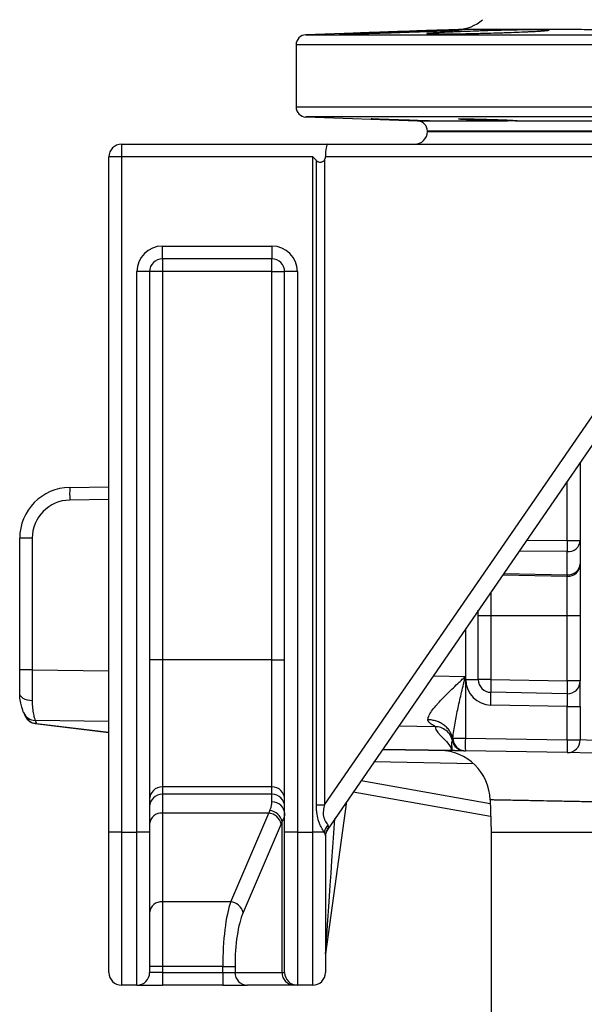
# Model space of a CAD drawing. Header units: millimetres. Extents: x 941 to 1871, y 616 to 2615.
# Tile 3 of 36: x 952 to 1174, y 1154 to 1540. Entities that reach past the tile are written whole.
import ezdxf

# ---------------------------------------------------------------- set-up
doc = ezdxf.new("R2010")
doc.units = ezdxf.units.MM

msp = doc.modelspace()

# ---------------------------------------------------------------- linework, layer by layer
at = {"color": 7, "linetype": 'Continuous', "lineweight": 25}
for p, q in [((1124.28, 1536.16), (1064.46, 1534.07)), ((1060.6, 1530.07), (1060.6, 1505.79)), ((1064.46, 1501.8), (1108.24, 1500.27)), ((1113.01, 1500.27), (1112.94, 1500.27)), ((1113.01, 1500.27), (1143.59, 1500.27)), ((1146.69, 1500.27), (1203.2, 1500.27)), ((1112.1, 1496.27), (1112.1, 1496.13)), ((1112.1, 1496.13), (1542.1, 1496.13)), ((992.1, 1491.13), (992.1, 1486.13)), ((992.1, 1491.13), (1072.99, 1491.13)), ((1072.99, 1491.13), (1215.46, 1491.13)), ((1112.41, 1491.18), (1112.49, 1491.17)), ((992.1, 1486.13), (987.1, 1486.13)), ((987.1, 1221.13), (987.1, 1486.13)), ((1067.1, 1486.13), (992.1, 1486.13)), ((992.1, 1486.13), (992.1, 1221.13)), ((1067.1, 1486.13), (1068.56, 1484.67)), ((1067.1, 1221.13), (1067.1, 1486.13)), ((1068.56, 1231.94), (1068.56, 1484.67)), ((1071.75, 1485), (1071.75, 1231.94)), ((1213.73, 1486.13), (1072.1, 1486.13)), ((1008.1, 1451.13), (1051.1, 1451.13)), ((1008.1, 1446.13), (1008.1, 1451.13)), ((1051.1, 1451.13), (1051.1, 1446.13)), ((1051.1, 1446.13), (1008.1, 1446.13)), ((1008.1, 1446.13), (1008.1, 1441.13)), ((1051.1, 1441.13), (1051.1, 1446.13)), ((998.1, 1221.13), (998.1, 1441.13)), ((1003.1, 1441.13), (998.1, 1441.13)), ((1003.1, 1441.13), (1003.1, 1221.13)), ((1008.1, 1441.13), (1003.1, 1441.13)), ((1051.1, 1441.13), (1008.1, 1441.13)), ((1008.1, 1441.13), (1008.1, 1288.82)), ((1051.1, 1441.13), (1056.1, 1441.13)), ((1051.1, 1288.82), (1051.1, 1441.13)), ((1061.1, 1441.13), (1056.1, 1441.13)), ((1056.1, 1221.13), (1056.1, 1441.13)), ((1061.1, 1441.13), (1061.1, 1221.13)), ((1071.75, 1231.94), (1213.73, 1438.05)), ((1219.58, 1435.21), (1072.98, 1222.41)), ((1172.1, 1366.29), (1172.1, 1335.6)), ((971.75, 1356.48), (987.1, 1356.74)), ((957.01, 1336.48), (952.1, 1336.48)), ((952.1, 1284.94), (952.1, 1336.48)), ((957.01, 1336.48), (957.01, 1284.94)), ((1167.01, 1335.6), (1172.1, 1335.6)), ((1172.1, 1335.6), (1172.1, 1326.52)), ((1167.01, 1322.19), (1167.01, 1331.27)), ((1172.1, 1326.52), (1172.1, 1306.13)), ((1167.01, 1321.52), (1141.57, 1321.97)), ((1167.01, 1306.13), (1167.01, 1321.52)), ((1132.1, 1306.13), (1132.1, 1308.23)), ((1137.01, 1306.13), (1132.1, 1306.13)), ((1132.1, 1281.05), (1132.1, 1306.13)), ((1167.01, 1306.13), (1137.01, 1306.13)), ((1137.01, 1306.13), (1137.01, 1281.05)), ((1172.1, 1306.13), (1167.01, 1306.13)), ((1167.01, 1280.52), (1167.01, 1306.13)), ((1172.1, 1306.13), (1172.1, 1280.52)), ((1008.1, 1288.82), (1003.1, 1288.82)), ((1008.1, 1288.82), (1008.1, 1239.01)), ((1051.1, 1288.82), (1008.1, 1288.82)), ((1051.1, 1288.82), (1056.1, 1288.82)), ((1051.1, 1239.01), (1051.1, 1288.82)), ((957.01, 1284.94), (952.1, 1284.94)), ((952.1, 1275.79), (952.1, 1284.94)), ((1127.01, 1282.27), (1127.01, 1258.08)), ((1127.19, 1281.05), (1132.1, 1281.05)), ((1137.01, 1281.05), (1132.1, 1281.05)), ((1137.01, 1281.05), (1167.01, 1280.52)), ((1172.1, 1280.52), (1167.01, 1280.52)), ((1172.1, 1270.52), (1172.1, 1280.52)), ((1167.01, 1275.52), (1137.01, 1276.05)), ((1167.01, 1270.52), (1137.01, 1271.05)), ((1167.01, 1270.52), (1172.1, 1270.52)), ((1167.01, 1257.38), (1167.01, 1270.52)), ((1172.1, 1270.52), (1172.1, 1257.38)), ((958.21, 1263.85), (987.1, 1260.3)), ((1122.15, 1258.08), (1127.01, 1258.08)), ((1127.01, 1258.08), (1167.01, 1257.38)), ((1167.01, 1257.38), (1172.1, 1257.38)), ((1177.1, 1257.21), (1172.1, 1257.38)), ((1121.61, 1253.17), (1094.5, 1253.65)), ((1126.77, 1253.08), (1126.77, 1253.08)), ((1167.01, 1252.38), (1127.01, 1253.08)), ((1177.01, 1252.21), (1167.01, 1252.38)), ((1051.1, 1239.01), (1008.1, 1239.01)), ((1008.1, 1239.01), (1008.1, 1236.08)), ((1051.1, 1236.08), (1051.1, 1239.01)), ((1136.92, 1227.36), (1082.95, 1236.88)), ((1051.1, 1236.08), (1008.1, 1236.08)), ((1008.1, 1236.08), (1008.1, 1228.68)), ((1051.1, 1233.04), (1051.1, 1236.08)), ((1080.41, 1233.19), (1072.15, 1173.47)), ((1136.74, 1233.82), (1137.1, 1221.13)), ((1049.86, 1228.68), (1008.1, 1228.68)), ((1008.1, 1228.68), (1008.1, 1193.86)), ((1034.93, 1193.86), (1049.86, 1228.68)), ((1068.56, 1231.94), (1071.75, 1231.94)), ((1055.08, 1166.13), (1055.08, 1225.31)), ((992.1, 1221.13), (987.1, 1221.13)), ((987.1, 1166.13), (987.1, 1221.13)), ((992.1, 1221.13), (998.1, 1221.13)), ((992.1, 1221.13), (992.1, 1161.13)), ((1003.1, 1221.13), (998.1, 1221.13)), ((998.1, 1161.13), (998.1, 1221.13)), ((1003.1, 1221.13), (1003.1, 1166.13)), ((1054.69, 1224.44), (1039.76, 1189.62)), ((1061.1, 1221.13), (1056.1, 1221.13)), ((1056.1, 1166.13), (1056.1, 1221.13)), ((1061.1, 1221.13), (1067.1, 1221.13)), ((1061.1, 1221.13), (1061.1, 1161.13)), ((1071.61, 1221.13), (1067.1, 1221.13)), ((1067.1, 1161.13), (1067.1, 1221.13)), ((1137.1, 1221.13), (1137.1, 1065.86)), ((1137.1, 1221.13), (1225.56, 1221.13)), ((1072.1, 1219.76), (1072.1, 1166.13)), ((1034.93, 1193.86), (1008.1, 1193.86)), ((1008.1, 1193.86), (1008.1, 1168.42)), ((1008.1, 1168.42), (1003.1, 1168.42)), ((1031.78, 1168.42), (1008.1, 1168.42)), ((1008.1, 1168.42), (1008.1, 1166.13)), ((1031.78, 1168.42), (1036.61, 1168.42)), ((1031.78, 1166.13), (1031.78, 1168.42)), ((1036.61, 1168.42), (1036.61, 1166.13)), ((1008.1, 1166.13), (1003.1, 1166.13)), ((1008.1, 1166.13), (1008.1, 1161.13)), ((1008.1, 1166.13), (1031.78, 1166.13)), ((1031.78, 1166.13), (1036.61, 1166.13)), ((1031.78, 1166.13), (1031.78, 1161.13)), ((1036.61, 1166.13), (1055.08, 1166.13)), ((1055.08, 1166.13), (1056.1, 1166.13)), ((998.1, 1161.13), (992.1, 1161.13)), ((998.1, 1161.13), (1008.1, 1161.13)), ((1031.78, 1161.13), (1008.1, 1161.13)), ((1031.78, 1161.13), (1041.44, 1161.13)), ((1059.91, 1161.13), (1041.44, 1161.13)), ((1061.1, 1161.13), (1059.91, 1161.13)), ((1067.1, 1161.13), (1061.1, 1161.13))]:
    msp.add_line(p, q, dxfattribs=at)
at = {"color": 8, "linetype": 'Continuous', "lineweight": 25}
for p, q in [((1064.46, 1534.07), (1589.74, 1534.07)), ((1323.39, 1530.07), (1060.6, 1530.07)), ((1060.6, 1505.79), (1325.1, 1505.79)), ((1327.1, 1501.8), (1064.46, 1501.8)), ((1108.24, 1500.27), (1111.92, 1500.27)), ((1542.1, 1496.27), (1112.1, 1496.27)), ((1167.01, 1335.6), (1167.01, 1358.91)), ((987.1, 1351.75), (971.75, 1351.48)), ((1151.06, 1335.76), (1167.01, 1335.6)), ((1167.01, 1331.27), (1148.1, 1331.46)), ((1142.02, 1322.63), (1167.01, 1322.19)), ((1137.01, 1315.36), (1137.01, 1306.13)), ((1127.19, 1281.05), (1127.19, 1301.1)), ((957.01, 1284.94), (987.1, 1284.47)), ((1114.36, 1282.47), (1127.01, 1282.27)), ((987.1, 1264.58), (958.17, 1265.04)), ((958.74, 1263.84), (958.21, 1263.85)), ((958.74, 1263.84), (987.1, 1260.36)), ((1115.22, 1262.57), (1100.8, 1262.8)), ((1094.52, 1253.68), (1121.61, 1253.2)), ((1130.22, 1248.04), (1091.1, 1248.72)), ((1086.06, 1241.39), (1136.78, 1232.45))]:
    msp.add_line(p, q, dxfattribs=at)
at = {"color": 7, "linetype": 'Continuous', "lineweight": 25, "flags": 128}
msp.add_lwpolyline([(956.98, 1272.74), (956.03, 1272.81), (955.11, 1272.99), (954.26, 1273.27), (953.52, 1273.65), (952.92, 1274.11), (952.47, 1274.64), (952.19, 1275.2), (952.1, 1275.79)], dxfattribs=at)
at = {"color": 8, "linetype": 'Continuous', "lineweight": 25, "flags": 128}
msp.add_lwpolyline([(1121.94, 1257.07), (1121.94, 1257.15), (1122.04, 1257.61), (1122.04, 1257.61), (1122.04, 1257.61)], dxfattribs=at)
at = {"color": 7, "linetype": 'Continuous', "lineweight": 25}
for centre, radius, start, end in [((1123.69, 1551.14), 15, 272.2746, 311.9068), ((1064.6, 1530.07), 4, 92, 180), ((1064.6, 1505.79), 4, 180, 268), ((1108.1, 1496.27), 4, 0, 88), ((1107.1, 1496.13), 5, 270, 0), ((992.1, 1486.13), 5, 90, 180), ((1008.1, 1441.13), 10, 90, 180), ((1051.1, 1441.13), 10, 0, 90), ((1008.1, 1441.13), 5, 90, 180), ((1051.1, 1441.13), 5, 0, 90), ((972.1, 1336.48), 20, 91, 180), ((1043.39, 1353.98), 71.68, 178.0016, 181.9984), ((972.01, 1336.48), 15, 91, 180), ((1335.08, 1333.43), 168.08, 179.262, 180.738), ((1167.4, 1335.97), 4.71, 265.2909, 355.5074), ((1167.4, 1326.89), 4.71, 265.2909, 355.5074), ((1167.1, 1326.52), 5, 269, 0), ((1181.52, 1321.86), 14.51, 178.6776, 181.3224), ((1137.19, 1281.05), 10, 180, 269), ((1137.1, 1281.05), 5, 180, 269), ((1208.65, 1278.55), 71.68, 178.0016, 181.9984), ((1238.65, 1278.02), 71.68, 178.0016, 181.9984), ((1167.1, 1280.52), 5, 269, 0), ((1065.38, 1273.55), 71.68, 358.0016, 1.9984), ((958.22, 1270), 4.97, 202.7456, 269.3831), ((972.1, 1275.79), 20, 202.6529, 207.7217), ((958.82, 1268.81), 5, 207.7217, 263.0073), ((958.78, 1268.8), 4.96, 207.8044, 269.4431), ((972.01, 1270.82), 15, 202.6529, 207.7217), ((1126.82, 1258.08), 5, 191.7942, 269.0003), ((1127.13, 1258.05), 4.97, 179.6828, 268.7039), ((1198.65, 1255.58), 71.68, 178.0016, 181.9984), ((1238.65, 1254.88), 71.68, 178.0016, 181.9984), ((1167.1, 1257.38), 5, 269, 0), ((1116.75, 1233.26), 20, 1.5646, 89), ((1122.23, 1253.19), 0.62, 178.7351, 181.2649), ((1008.09, 1234.01), 4.99, 89.891, 179.8906), ((1051.11, 1234.01), 4.99, 0.1094, 90.109), ((1008.09, 1231.09), 4.99, 89.891, 179.8906), ((1051.11, 1231.09), 4.99, 0.1094, 90.109), ((1051.26, 1228.2), 4.85, 1.9755, 91.8478), ((1007.75, 1224.02), 4.67, 85.6869, 174.9122), ((1049.36, 1223.24), 5.46, 12.6386, 84.7975), ((1049.75, 1224.24), 5.44, 11.415, 84.7285), ((1077.16, 1220.13), 5.64, 137.2159, 169.7237), ((1076.88, 1219.75), 4.77, 142.0724, 179.9161), ((1077.1, 1219.58), 5, 145.4375, 180), ((1007.75, 1189.21), 4.67, 85.6869, 174.9122), ((1034.43, 1188.43), 5.46, 12.6386, 84.7975), ((1077.1, 1172.79), 5, 172.1237, 180), ((992.1, 1166.13), 5, 180, 270), ((998.1, 1166.13), 5, 270, 0), ((1041.52, 1166.05), 4.92, 179.0242, 268.9898), ((1060, 1166.05), 4.92, 179.0242, 268.9898), ((1061.1, 1166.13), 5, 180, 270), ((1067.1, 1166.13), 5, 270, 0)]:
    msp.add_arc(centre, radius, start, end, dxfattribs=at)
for centre, major_axis, ratio, start_param, end_param in [((1072.99, 1486.13), (0, 5), 0.178042, 0, 1.570796), ((1058.5, 1486.13), (13.6, 0), 0.367742, 6.055232, 6.283185), ((957.1, 1284.95), (0.08, 20), 0.004362, 1.571019, 2.227607), ((1167.1, 1270.52), (-0.09, 5), 0.017429, 6.282577, 7.853068), ((1056.25, 1186.27), (0, 50), 0.241154, 0.520572, 0.558505), ((1061.08, 1186.27), (0, 45), 0.267949, 0.520572, 0.558505), ((1077.1, 1237.21), (4.15, 14.81), 0.021575, 3.204423, 3.348674), ((1038.48, 1168.42), (0, 30), 0.223291, 0.558505, 1.570796), ((1043.31, 1168.42), (0, 25), 0.267949, 0.558505, 1.570796)]:
    msp.add_ellipse(centre, major_axis=major_axis, ratio=ratio, start_param=start_param, end_param=end_param, dxfattribs=at)
at = {"color": 8, "linetype": 'Continuous', "lineweight": 25}
msp.add_ellipse((1077.1, 1245.76), major_axis=(4.95, 72.29), ratio=0.000212, start_param=3.144655, end_param=4.442623, dxfattribs=at)
at = {"color": 7, "linetype": 'Continuous', "lineweight": 25}
for points, knots in [([(1118.53, 1535.89), (1119.65, 1535.92), (1120.64, 1535.95), (1121.94, 1535.99), (1122.34, 1536), (1123.08, 1536.01), (1123.42, 1536.02), (1124.32, 1536.04), (1124.77, 1536.04), (1125.14, 1536.04), (1125.21, 1536.04), (1125.32, 1536.04), (1125.37, 1536.04), (1125.49, 1536.04), (1125.52, 1536.03), (1125.52, 1536.01), (1125.36, 1536), (1124.97, 1535.97), (1124.88, 1535.96), (1124.69, 1535.95), (1124.58, 1535.94), (1124.24, 1535.92), (1123.71, 1535.89), (1123.04, 1535.85), (1122.48, 1535.82), (1122.28, 1535.82), (1121.88, 1535.79), (1121.66, 1535.78), (1120.56, 1535.73), (1119.57, 1535.69), (1117.9, 1535.61), (1117.32, 1535.59), (1116.4, 1535.55), (1116.09, 1535.54), (1115.45, 1535.51), (1115.13, 1535.5), (1113.5, 1535.43), (1112.12, 1535.38), (1109.94, 1535.3), (1109.19, 1535.27), (1107.68, 1535.22), (1106.92, 1535.19), (1104.62, 1535.11), (1103.06, 1535.05), (1100.69, 1534.97), (1099.9, 1534.95), (1098.34, 1534.9), (1097.57, 1534.87), (1096.03, 1534.82), (1095.27, 1534.8), (1093.77, 1534.76), (1093.02, 1534.73), (1090.84, 1534.67), (1089.46, 1534.63), (1087.51, 1534.57), (1086.88, 1534.56), (1085.65, 1534.53), (1085.07, 1534.51), (1083.41, 1534.47), (1082.42, 1534.45), (1081.11, 1534.42), (1080.7, 1534.41), (1079.96, 1534.39), (1079.3, 1534.38), (1078.77, 1534.37), (1078.43, 1534.37), (1078.33, 1534.37), (1078.14, 1534.37), (1078.05, 1534.37), (1077.67, 1534.37), (1077.52, 1534.37), (1077.52, 1534.39), (1077.56, 1534.39), (1077.68, 1534.41), (1077.73, 1534.41), (1077.85, 1534.42), (1077.91, 1534.42), (1078.3, 1534.45), (1078.76, 1534.47), (1079.51, 1534.5), (1079.67, 1534.51), (1080.01, 1534.53), (1080.19, 1534.54), (1080.75, 1534.56), (1081.15, 1534.58), (1082.46, 1534.63), (1083.46, 1534.67), (1085.14, 1534.74), (1085.72, 1534.76), (1086.94, 1534.8), (1087.57, 1534.83), (1088.87, 1534.88), (1089.54, 1534.9), (1090.93, 1534.95), (1091.65, 1534.98), (1093.83, 1535.06), (1095.33, 1535.11), (1097.63, 1535.19), (1098.41, 1535.22), (1099.99, 1535.27), (1100.78, 1535.3), (1103.12, 1535.38), (1104.68, 1535.44), (1107, 1535.52), (1107.77, 1535.54), (1109.27, 1535.59), (1110.01, 1535.62), (1111.45, 1535.67), (1112.16, 1535.69), (1113.54, 1535.73), (1114.22, 1535.76), (1116.19, 1535.82), (1117.41, 1535.86), (1118.53, 1535.89)], [0, 0, 0, 0, 0.03125, 0.03125, 0.046875, 0.046875, 0.0625, 0.0625, 0.09375, 0.09375, 0.101563, 0.101563, 0.109375, 0.109375, 0.125, 0.125, 0.15625, 0.15625, 0.164063, 0.164063, 0.171875, 0.171875, 0.1875, 0.203125, 0.203125, 0.210938, 0.210938, 0.21875, 0.21875, 0.25, 0.25, 0.265625, 0.265625, 0.273438, 0.273438, 0.28125, 0.28125, 0.3125, 0.3125, 0.328125, 0.328125, 0.34375, 0.34375, 0.375, 0.375, 0.390625, 0.390625, 0.40625, 0.40625, 0.421875, 0.421875, 0.4375, 0.4375, 0.46875, 0.46875, 0.484375, 0.484375, 0.5, 0.5, 0.53125, 0.53125, 0.546875, 0.546875, 0.5625, 0.578125, 0.578125, 0.585938, 0.585938, 0.59375, 0.59375, 0.625, 0.625, 0.640625, 0.640625, 0.648438, 0.648438, 0.65625, 0.65625, 0.6875, 0.6875, 0.695313, 0.695313, 0.703125, 0.703125, 0.71875, 0.71875, 0.75, 0.75, 0.765625, 0.765625, 0.78125, 0.78125, 0.796875, 0.796875, 0.8125, 0.8125, 0.84375, 0.84375, 0.859375, 0.859375, 0.875, 0.875, 0.90625, 0.90625, 0.921875, 0.921875, 0.9375, 0.9375, 0.953125, 0.953125, 0.96875, 0.96875, 1, 1, 1, 1]), ([(1152.85, 1536.03), (1153.97, 1536.04), (1154.96, 1536.04), (1156.26, 1536.04), (1156.66, 1536.04), (1157.41, 1536.04), (1157.75, 1536.03), (1158.65, 1536.01), (1159.1, 1536), (1159.48, 1535.97), (1159.55, 1535.96), (1159.66, 1535.95), (1159.71, 1535.94), (1159.83, 1535.92), (1159.86, 1535.9), (1159.86, 1535.85), (1159.71, 1535.82), (1159.32, 1535.76), (1159.23, 1535.75), (1159.04, 1535.73), (1158.94, 1535.72), (1158.59, 1535.69), (1158.06, 1535.64), (1157.4, 1535.59), (1156.84, 1535.55), (1156.65, 1535.54), (1156.24, 1535.51), (1156.03, 1535.5), (1154.93, 1535.44), (1153.94, 1535.38), (1152.27, 1535.3), (1151.69, 1535.27), (1150.78, 1535.23), (1150.46, 1535.22), (1149.83, 1535.19), (1149.51, 1535.18), (1147.88, 1535.11), (1146.5, 1535.05), (1144.32, 1534.98), (1143.57, 1534.95), (1142.06, 1534.9), (1141.3, 1534.87), (1139, 1534.8), (1137.44, 1534.76), (1135.07, 1534.69), (1134.28, 1534.67), (1132.72, 1534.63), (1131.95, 1534.61), (1130.41, 1534.58), (1129.65, 1534.56), (1128.15, 1534.53), (1127.4, 1534.51), (1125.22, 1534.47), (1123.84, 1534.45), (1121.88, 1534.42), (1121.25, 1534.41), (1120.02, 1534.39), (1119.44, 1534.39), (1117.78, 1534.37), (1116.79, 1534.37), (1115.47, 1534.37), (1115.06, 1534.37), (1114.32, 1534.37), (1113.99, 1534.38), (1113.39, 1534.39), (1113.13, 1534.39), (1112.78, 1534.4), (1112.68, 1534.41), (1112.49, 1534.42), (1112.4, 1534.42), (1112.01, 1534.45), (1111.86, 1534.47), (1111.86, 1534.51), (1111.9, 1534.53), (1112.02, 1534.55), (1112.07, 1534.56), (1112.18, 1534.58), (1112.25, 1534.58), (1112.63, 1534.63), (1113.09, 1534.67), (1113.84, 1534.72), (1114, 1534.73), (1114.34, 1534.76), (1114.51, 1534.77), (1115.07, 1534.8), (1115.48, 1534.83), (1116.78, 1534.9), (1117.77, 1534.95), (1119.45, 1535.03), (1120.04, 1535.06), (1121.25, 1535.11), (1121.88, 1535.14), (1123.18, 1535.19), (1123.85, 1535.22), (1125.23, 1535.27), (1125.95, 1535.3), (1128.14, 1535.38), (1129.63, 1535.44), (1131.94, 1535.51), (1132.71, 1535.54), (1134.29, 1535.59), (1135.08, 1535.62), (1137.43, 1535.69), (1138.98, 1535.73), (1141.3, 1535.8), (1142.07, 1535.82), (1143.58, 1535.85), (1144.32, 1535.87), (1145.76, 1535.91), (1146.47, 1535.92), (1147.85, 1535.95), (1148.53, 1535.96), (1150.51, 1536), (1151.73, 1536.01), (1152.85, 1536.03)], [0, 0, 0, 0, 0.03125, 0.03125, 0.046875, 0.046875, 0.0625, 0.0625, 0.09375, 0.09375, 0.101563, 0.101563, 0.109375, 0.109375, 0.125, 0.125, 0.15625, 0.15625, 0.164063, 0.164063, 0.171875, 0.171875, 0.1875, 0.203125, 0.203125, 0.210938, 0.210938, 0.21875, 0.21875, 0.25, 0.25, 0.265625, 0.265625, 0.273438, 0.273438, 0.28125, 0.28125, 0.3125, 0.3125, 0.328125, 0.328125, 0.34375, 0.34375, 0.375, 0.375, 0.390625, 0.390625, 0.40625, 0.40625, 0.421875, 0.421875, 0.4375, 0.4375, 0.46875, 0.46875, 0.484375, 0.484375, 0.5, 0.5, 0.53125, 0.53125, 0.546875, 0.546875, 0.5625, 0.5625, 0.578125, 0.578125, 0.585938, 0.585938, 0.59375, 0.59375, 0.625, 0.625, 0.640625, 0.640625, 0.648438, 0.648438, 0.65625, 0.65625, 0.6875, 0.6875, 0.695313, 0.695313, 0.703125, 0.703125, 0.71875, 0.71875, 0.75, 0.75, 0.765625, 0.765625, 0.78125, 0.78125, 0.796875, 0.796875, 0.8125, 0.8125, 0.84375, 0.84375, 0.859375, 0.859375, 0.875, 0.875, 0.90625, 0.90625, 0.921875, 0.921875, 0.9375, 0.9375, 0.953125, 0.953125, 0.96875, 0.96875, 1, 1, 1, 1]), ([(1111.92, 1500.27), (1111.62, 1500.27), (1111.27, 1500.28), (1110.66, 1500.3), (1110.45, 1500.3), (1110, 1500.32), (1109.76, 1500.32), (1109, 1500.35), (1108.46, 1500.36), (1107.6, 1500.39), (1107.3, 1500.4), (1106.69, 1500.42), (1106.37, 1500.43), (1105.42, 1500.46), (1104.76, 1500.48), (1103.75, 1500.51), (1103.4, 1500.52), (1102.71, 1500.55), (1102.36, 1500.56), (1101.32, 1500.6), (1100.63, 1500.62), (1099.26, 1500.67), (1098.57, 1500.69), (1097.26, 1500.74), (1096.63, 1500.76), (1095.71, 1500.8), (1095.41, 1500.81), (1094.83, 1500.83), (1094.55, 1500.84), (1093.75, 1500.87), (1093.25, 1500.89), (1092.57, 1500.92), (1092.35, 1500.93), (1091.95, 1500.95), (1091.76, 1500.95), (1091.24, 1500.98), (1090.95, 1500.99), (1090.47, 1501.02), (1090.29, 1501.03), (1090.12, 1501.04), (1090.08, 1501.04), (1090.03, 1501.05), (1090.02, 1501.05), (1090.03, 1501.06), (1090.11, 1501.06), (1090.31, 1501.06), (1090.39, 1501.06), (1090.59, 1501.06), (1090.7, 1501.05), (1091.09, 1501.05), (1091.4, 1501.04), (1091.95, 1501.03), (1092.15, 1501.03), (1092.57, 1501.02), (1092.79, 1501.01), (1093.49, 1500.99), (1094, 1500.98), (1095.11, 1500.95), (1095.7, 1500.93), (1096.94, 1500.89), (1097.58, 1500.87), (1098.58, 1500.84), (1098.92, 1500.83), (1099.6, 1500.81), (1099.95, 1500.8), (1100.98, 1500.76), (1101.67, 1500.74), (1102.71, 1500.7), (1103.06, 1500.69), (1103.75, 1500.67), (1104.08, 1500.66), (1105.09, 1500.62), (1105.74, 1500.6), (1106.69, 1500.56), (1107, 1500.55), (1107.6, 1500.52), (1107.89, 1500.51), (1108.73, 1500.48), (1109.26, 1500.46), (1110.24, 1500.42), (1110.68, 1500.4), (1111.25, 1500.37), (1111.44, 1500.36), (1111.77, 1500.35), (1111.92, 1500.34), (1112.34, 1500.32), (1112.56, 1500.3), (1112.8, 1500.29), (1112.86, 1500.28), (1112.96, 1500.28), (1112.99, 1500.27), (1113.01, 1500.27)], [0, 0, 0, 0, 0.03125, 0.03125, 0.046875, 0.046875, 0.0625, 0.0625, 0.09375, 0.09375, 0.109375, 0.109375, 0.125, 0.125, 0.15625, 0.15625, 0.171875, 0.171875, 0.1875, 0.1875, 0.21875, 0.21875, 0.25, 0.25, 0.28125, 0.28125, 0.296875, 0.296875, 0.3125, 0.3125, 0.34375, 0.34375, 0.359375, 0.359375, 0.375, 0.375, 0.40625, 0.40625, 0.4375, 0.4375, 0.453125, 0.453125, 0.46875, 0.46875, 0.5, 0.5, 0.515625, 0.515625, 0.53125, 0.53125, 0.5625, 0.5625, 0.578125, 0.578125, 0.59375, 0.59375, 0.625, 0.625, 0.65625, 0.65625, 0.6875, 0.6875, 0.703125, 0.703125, 0.71875, 0.71875, 0.75, 0.75, 0.765625, 0.765625, 0.78125, 0.78125, 0.8125, 0.8125, 0.828125, 0.828125, 0.84375, 0.84375, 0.875, 0.875, 0.90625, 0.90625, 0.921875, 0.921875, 0.9375, 0.9375, 0.96875, 0.96875, 0.984375, 0.984375, 1, 1, 1, 1]), ([(1112.59, 1500.25), (1112.58, 1500.25), (1112.51, 1500.24), (1112.19, 1500.26), (1111.92, 1500.27)], [0, 0, 0, 0, 0.162606, 1, 1, 1, 1]), ([(1143.59, 1500.27), (1143.07, 1500.27), (1142.52, 1500.28), (1141.64, 1500.3), (1141.34, 1500.3), (1140.72, 1500.32), (1140.4, 1500.32), (1139.42, 1500.35), (1138.76, 1500.36), (1137.74, 1500.39), (1137.4, 1500.4), (1136.71, 1500.42), (1136.35, 1500.43), (1135.31, 1500.46), (1134.62, 1500.48), (1133.6, 1500.51), (1133.26, 1500.52), (1132.58, 1500.55), (1132.25, 1500.56), (1131.27, 1500.6), (1130.65, 1500.62), (1129.45, 1500.67), (1128.88, 1500.69), (1127.83, 1500.74), (1127.35, 1500.76), (1126.7, 1500.8), (1126.49, 1500.81), (1126.1, 1500.83), (1125.92, 1500.84), (1125.43, 1500.87), (1125.15, 1500.89), (1124.83, 1500.92), (1124.73, 1500.93), (1124.58, 1500.95), (1124.52, 1500.95), (1124.38, 1500.98), (1124.34, 1500.99), (1124.41, 1501.02), (1124.5, 1501.03), (1124.73, 1501.04), (1124.83, 1501.04), (1125.04, 1501.05), (1125.17, 1501.05), (1125.58, 1501.06), (1125.91, 1501.06), (1126.49, 1501.06), (1126.7, 1501.06), (1127.13, 1501.06), (1127.37, 1501.05), (1128.09, 1501.05), (1128.62, 1501.04), (1129.46, 1501.03), (1129.75, 1501.03), (1130.36, 1501.02), (1130.67, 1501.01), (1131.61, 1500.99), (1132.26, 1500.98), (1133.6, 1500.95), (1134.3, 1500.93), (1135.68, 1500.89), (1136.37, 1500.87), (1137.4, 1500.84), (1137.75, 1500.83), (1138.43, 1500.81), (1138.77, 1500.8), (1139.77, 1500.76), (1140.41, 1500.74), (1141.34, 1500.7), (1141.65, 1500.69), (1142.24, 1500.67), (1142.52, 1500.66), (1143.35, 1500.62), (1143.86, 1500.6), (1144.57, 1500.56), (1144.8, 1500.55), (1145.22, 1500.52), (1145.41, 1500.51), (1145.97, 1500.48), (1146.28, 1500.46), (1146.8, 1500.42), (1147, 1500.4), (1147.2, 1500.37), (1147.26, 1500.36), (1147.33, 1500.35), (1147.35, 1500.34), (1147.37, 1500.32), (1147.32, 1500.3), (1147.16, 1500.29), (1147.08, 1500.28), (1146.91, 1500.28), (1146.81, 1500.27), (1146.69, 1500.27)], [0, 0, 0, 0, 0.03125, 0.03125, 0.046875, 0.046875, 0.0625, 0.0625, 0.09375, 0.09375, 0.109375, 0.109375, 0.125, 0.125, 0.15625, 0.15625, 0.171875, 0.171875, 0.1875, 0.1875, 0.21875, 0.21875, 0.25, 0.25, 0.28125, 0.28125, 0.296875, 0.296875, 0.3125, 0.3125, 0.34375, 0.34375, 0.359375, 0.359375, 0.375, 0.375, 0.40625, 0.40625, 0.4375, 0.4375, 0.453125, 0.453125, 0.46875, 0.46875, 0.5, 0.5, 0.515625, 0.515625, 0.53125, 0.53125, 0.5625, 0.5625, 0.578125, 0.578125, 0.59375, 0.59375, 0.625, 0.625, 0.65625, 0.65625, 0.6875, 0.6875, 0.703125, 0.703125, 0.71875, 0.71875, 0.75, 0.75, 0.765625, 0.765625, 0.78125, 0.78125, 0.8125, 0.8125, 0.828125, 0.828125, 0.84375, 0.84375, 0.875, 0.875, 0.90625, 0.90625, 0.921875, 0.921875, 0.9375, 0.9375, 0.96875, 0.96875, 0.984375, 0.984375, 1, 1, 1, 1]), ([(1146.69, 1500.27), (1146.53, 1500.26), (1146.34, 1500.26), (1145.92, 1500.24), (1145.69, 1500.24), (1145.17, 1500.24), (1144.89, 1500.24), (1144.27, 1500.26), (1143.94, 1500.26), (1143.59, 1500.27)], [0, 0, 0, 0, 0.25, 0.25, 0.5, 0.5, 0.75, 0.75, 1, 1, 1, 1]), ([(1068.56, 1484.67), (1068.67, 1484.56), (1068.79, 1484.47), (1069.05, 1484.31), (1069.19, 1484.25), (1069.62, 1484.11), (1069.93, 1484.07), (1070.39, 1484.12), (1070.54, 1484.15), (1070.83, 1484.24), (1070.97, 1484.3), (1071.24, 1484.46), (1071.36, 1484.55), (1071.57, 1484.76), (1071.67, 1484.87), (1071.75, 1485)], [0, 0, 0, 0, 0.125, 0.125, 0.25, 0.25, 0.5, 0.5, 0.625, 0.625, 0.75, 0.75, 0.875, 0.875, 1, 1, 1, 1]), ([(1112.33, 1265.29), (1112.33, 1265.84), (1112.53, 1266.45), (1113.18, 1267.77), (1113.64, 1268.47), (1114.68, 1269.87), (1115.26, 1270.57), (1116.21, 1271.65), (1116.53, 1272.01), (1117.2, 1272.74), (1117.55, 1273.1), (1118.6, 1274.2), (1119.32, 1274.92), (1120.8, 1276.38), (1121.55, 1277.11), (1123.08, 1278.58), (1123.86, 1279.32), (1125.04, 1280.42), (1125.43, 1280.79), (1126.22, 1281.53), (1126.62, 1281.9), (1127.01, 1282.27)], [0, 0, 0, 0, 0.125, 0.125, 0.25, 0.25, 0.375, 0.375, 0.4375, 0.4375, 0.5, 0.5, 0.625, 0.625, 0.75, 0.75, 0.875, 0.875, 0.9375, 0.9375, 1, 1, 1, 1]), ([(1122.15, 1258.08), (1122.22, 1259.03), (1122.33, 1260), (1122.61, 1261.97), (1122.78, 1262.97), (1123.14, 1264.97), (1123.34, 1265.97), (1123.75, 1268), (1123.96, 1269.01), (1124.62, 1272.06), (1125.09, 1274.09), (1125.8, 1277.16), (1126.04, 1278.18), (1126.41, 1279.71), (1126.53, 1280.23), (1126.77, 1281.25), (1126.89, 1281.76), (1127.01, 1282.27)], [0, 0, 0, 0, 0.125, 0.125, 0.25, 0.25, 0.375, 0.375, 0.5, 0.5, 0.75, 0.75, 0.875, 0.875, 0.9375, 0.9375, 1, 1, 1, 1]), ([(953.64, 1268.08), (953.61, 1268.16), (953.56, 1268.28), (953.44, 1268.6), (953.36, 1268.8), (953.12, 1269.48), (952.93, 1270.06), (952.66, 1271.08), (952.57, 1271.45), (952.42, 1272.23), (952.35, 1272.63), (952.17, 1273.9), (952.1, 1274.81), (952.1, 1275.79)], [0, 0, 0, 0, 0.125, 0.125, 0.25, 0.25, 0.5, 0.5, 0.625, 0.625, 0.75, 0.75, 1, 1, 1, 1]), ([(956.98, 1272.74), (956.98, 1271.66), (957.05, 1270.68), (957.2, 1269.36), (957.25, 1268.95), (957.35, 1268.37), (957.38, 1268.18), (957.45, 1267.82), (957.48, 1267.65), (957.65, 1266.82), (957.79, 1266.29), (957.97, 1265.67), (958.02, 1265.5), (958.11, 1265.22), (958.15, 1265.11), (958.17, 1265.04)], [0, 0, 0, 0, 0.25, 0.25, 0.375, 0.375, 0.4375, 0.4375, 0.5, 0.5, 0.75, 0.75, 0.875, 0.875, 1, 1, 1, 1]), ([(1122.04, 1257.61), (1121.98, 1258.09), (1121.87, 1258.58), (1121.54, 1259.56), (1121.32, 1260.05), (1120.78, 1260.99), (1120.45, 1261.45), (1119.69, 1262.31), (1119.27, 1262.71), (1118.34, 1263.43), (1117.83, 1263.75), (1116.78, 1264.31), (1116.23, 1264.54), (1115.11, 1264.9), (1114.54, 1265.04), (1113.42, 1265.23), (1112.86, 1265.27), (1112.33, 1265.29)], [0, 0, 0, 0, 0.125, 0.125, 0.25, 0.25, 0.375, 0.375, 0.5, 0.5, 0.625, 0.625, 0.75, 0.75, 0.875, 0.875, 1, 1, 1, 1]), ([(1115.22, 1262.57), (1115.22, 1262.58), (1115.22, 1262.59), (1115.21, 1262.61), (1115.19, 1262.64), (1115.16, 1262.67), (1115.11, 1262.7), (1115.06, 1262.74), (1115.01, 1262.78), (1114.94, 1262.82), (1114.86, 1262.87), (1114.74, 1262.94), (1114.52, 1263.06), (1114.18, 1263.24), (1113.81, 1263.47), (1113.45, 1263.71), (1113.17, 1263.92), (1112.95, 1264.11), (1112.77, 1264.29), (1112.64, 1264.45), (1112.52, 1264.62), (1112.43, 1264.79), (1112.37, 1264.95), (1112.33, 1265.12), (1112.33, 1265.23), (1112.33, 1265.29)], [0, 0, 0, 0, 0.021196, 0.042943, 0.065286, 0.088265, 0.111918, 0.136278, 0.161377, 0.187243, 0.213903, 0.241381, 0.307613, 0.393894, 0.500318, 0.58256, 0.653083, 0.711912, 0.759095, 0.804403, 0.847473, 0.88842, 0.927382, 0.964514, 1, 1, 1, 1]), ([(1121.95, 1257.05), (1121.79, 1257.79), (1121.51, 1258.53), (1120.67, 1259.9), (1120.12, 1260.53), (1118.85, 1261.54), (1118.13, 1261.93), (1116.67, 1262.44), (1115.92, 1262.56), (1115.22, 1262.57)], [0, 0, 0, 0, 0.25, 0.25, 0.5, 0.5, 0.75, 0.75, 1, 1, 1, 1]), ([(1121.61, 1253.2), (1121.61, 1253.2), (1121.62, 1253.2), (1121.62, 1253.2), (1121.62, 1253.2), (1121.62, 1253.2), (1121.63, 1253.2), (1121.63, 1253.21), (1121.63, 1253.21), (1121.64, 1253.21), (1121.65, 1253.21), (1121.66, 1253.22), (1121.66, 1253.23), (1121.68, 1253.24), (1121.68, 1253.25), (1121.7, 1253.29), (1121.71, 1253.31), (1121.74, 1253.37), (1121.75, 1253.42), (1121.77, 1253.55), (1121.78, 1253.63), (1121.8, 1253.89), (1121.8, 1254.05), (1121.79, 1254.5), (1121.78, 1254.76), (1121.73, 1255.39), (1121.71, 1255.64), (1121.68, 1256.03), (1121.69, 1256.18), (1121.75, 1256.44), (1121.78, 1256.54), (1121.84, 1256.71), (1121.86, 1256.77), (1121.89, 1256.87), (1121.9, 1256.9), (1121.92, 1256.96), (1121.93, 1256.98), (1121.94, 1257.02), (1121.94, 1257.03), (1121.95, 1257.04), (1121.95, 1257.05), (1121.95, 1257.05)], [0, 0, 0, 0, 0.000122, 0.000122, 0.000244, 0.000244, 0.000488, 0.000488, 0.000977, 0.000977, 0.001953, 0.001953, 0.003906, 0.003906, 0.007812, 0.007812, 0.015625, 0.015625, 0.03125, 0.03125, 0.0625, 0.0625, 0.125, 0.125, 0.25, 0.25, 0.5, 0.5, 0.75, 0.75, 0.875, 0.875, 0.9375, 0.9375, 0.96875, 0.96875, 0.984375, 0.992187, 0.996094, 0.996094, 1, 1, 1, 1]), ([(1121.95, 1257.05), (1121.94, 1257.02), (1121.93, 1257), (1121.94, 1257.05), (1121.94, 1257.07)], [0, 0, 0, 0, 0.776094, 1, 1, 1, 1]), ([(1122.04, 1257.61), (1122.1, 1257.01), (1122.27, 1256.41), (1122.8, 1255.32), (1123.17, 1254.83), (1124.06, 1254), (1124.59, 1253.67), (1125.71, 1253.22), (1126.32, 1253.09), (1126.92, 1253.08)], [0, 0, 0, 0, 0.25, 0.25, 0.5, 0.5, 0.75, 0.75, 1, 1, 1, 1]), ([(1126.43, 1253.09), (1126.38, 1253.09), (1126.18, 1253.1), (1126.1, 1253.1), (1125.87, 1253.1), (1125.59, 1253.11), (1125.26, 1253.11), (1124.78, 1253.12), (1124.3, 1253.13), (1123.84, 1253.14), (1123.43, 1253.14), (1123.07, 1253.15), (1122.73, 1253.16), (1122.41, 1253.16), (1122.07, 1253.17), (1121.83, 1253.17), (1121.67, 1253.17), (1121.61, 1253.17)], [0, 0, 0, 0, 0.090456, 0.421817, 0.5875, 0.670342, 0.776532, 0.848079, 0.89646, 0.929304, 0.951705, 0.967079, 0.977729, 0.988666, 0.993151, 0.997685, 1, 1, 1, 1]), ([(1050.25, 1229.65), (1050.52, 1230.3), (1050.74, 1230.91), (1051.02, 1232.05), (1051.1, 1232.57), (1051.1, 1233.04)], [0, 0, 0, 0, 0.5, 0.5, 1, 1, 1, 1]), ([(1071.61, 1221.13), (1071.44, 1221.45), (1071.24, 1221.79), (1070.82, 1222.52), (1070.6, 1222.92), (1070.17, 1223.75), (1069.97, 1224.18), (1069.6, 1225.08), (1069.43, 1225.55), (1069.01, 1226.97), (1068.83, 1227.95), (1068.66, 1229.44), (1068.62, 1229.94), (1068.57, 1230.94), (1068.56, 1231.44), (1068.56, 1231.94)], [0, 0, 0, 0, 0.125, 0.125, 0.25, 0.25, 0.375, 0.375, 0.5, 0.5, 0.75, 0.75, 0.875, 0.875, 1, 1, 1, 1]), ([(1071.75, 1231.94), (1071.54, 1231.19), (1071.38, 1230.43), (1071.24, 1229.27), (1071.22, 1228.88), (1071.23, 1228.11), (1071.27, 1227.73), (1071.38, 1227.17), (1071.43, 1226.99), (1071.54, 1226.63), (1071.6, 1226.46), (1071.74, 1226.13), (1071.82, 1225.98), (1071.98, 1225.67), (1072.07, 1225.52), (1072.32, 1225.1), (1072.49, 1224.85), (1072.79, 1224.38), (1072.93, 1224.16), (1073.02, 1223.96)], [0, 0, 0, 0, 0.25, 0.25, 0.375, 0.375, 0.5, 0.5, 0.5625, 0.5625, 0.625, 0.625, 0.6875, 0.6875, 0.75, 0.75, 0.875, 0.875, 1, 1, 1, 1]), ([(1056.1, 1228.37), (1056.1, 1227.94), (1056.01, 1227.47), (1055.67, 1226.46), (1055.41, 1225.9), (1055.08, 1225.31)], [0, 0, 0, 0, 0.5, 0.5, 1, 1, 1, 1]), ([(1072.1, 1219.76), (1072.1, 1219.96), (1072.06, 1220.17), (1071.89, 1220.62), (1071.76, 1220.87), (1071.61, 1221.13)], [0, 0, 0, 0, 0.5, 0.5, 1, 1, 1, 1]), ([(1073.02, 1223.96), (1073.13, 1223.73), (1073.19, 1223.51), (1073.22, 1223.1), (1073.19, 1222.89), (1073.11, 1222.69)], [0, 0, 0, 0, 0.5, 0.5, 1, 1, 1, 1])]:
    msp.add_open_spline(points, degree=3, knots=knots, dxfattribs=at)
at = {"color": 8, "linetype": 'Continuous', "lineweight": 25}
for points, knots in [([(1209.14, 1536.03), (1207.5, 1536.03), (1202.75, 1536.04), (1195.19, 1536.05), (1186.62, 1536.05), (1178.42, 1536.06), (1170.64, 1536.07), (1163.32, 1536.08), (1156.68, 1536.09), (1150.72, 1536.1), (1145.43, 1536.11), (1140.68, 1536.12), (1136.5, 1536.13), (1132.87, 1536.13), (1129.97, 1536.14), (1127.73, 1536.15), (1126.07, 1536.15), (1124.93, 1536.15), (1124.28, 1536.15), (1124.28, 1536.15), (1124.28, 1536.15)], [0, 0, 0, 0, 0.031176, 0.090381, 0.149633, 0.208839, 0.26981, 0.33083, 0.391796, 0.449991, 0.508235, 0.566431, 0.626325, 0.686262, 0.746155, 0.799299, 0.852444, 0.906093, 0.959743, 1, 1, 1, 1]), ([(1221.55, 1232.19), (1217.1, 1232.28), (1210.4, 1232.41), (1202.04, 1232.57), (1194.08, 1232.72), (1184.83, 1232.9), (1175.84, 1233.07), (1168.61, 1233.21), (1162.85, 1233.32), (1156.82, 1233.44), (1150.89, 1233.56), (1146.03, 1233.65), (1142.59, 1233.72), (1140.19, 1233.76), (1138.16, 1233.8), (1136.87, 1233.83), (1136.88, 1233.83), (1136.89, 1233.83)], [0, 0, 0, 0, 0.087139, 0.1310426, 0.1749462, 0.2594798, 0.3440133, 0.4020004, 0.4600348, 0.5180219, 0.6025528, 0.6870837, 0.7450694, 0.8031023, 0.861088, 0.9456064, 1, 1, 1, 1])]:
    msp.add_open_spline(points, degree=3, knots=knots, dxfattribs=at)
at = {"color": 7, "linetype": 'Continuous', "lineweight": 25}
for points in [[(1115.22, 1262.57), (1115.22, 1259.48), (1121.57, 1256.29), (1121.61, 1253.2)], [(1122.04, 1257.61), (1122.05, 1257.77), (1122.09, 1257.93), (1122.15, 1258.08)], [(1127.01, 1253.08), (1126.97, 1253.08), (1126.94, 1253.08), (1126.92, 1253.08)]]:
    msp.add_open_spline(points, degree=3, dxfattribs=at)

doc.saveas('drawing.dxf')
